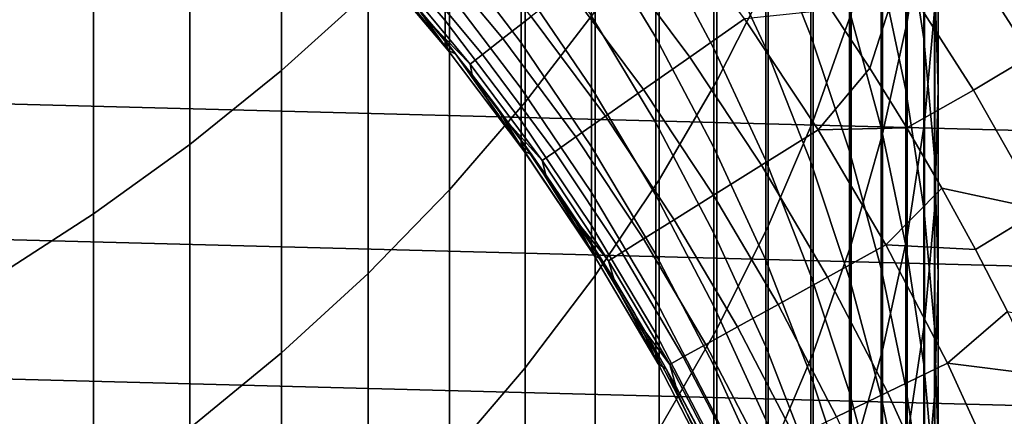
# Model space of a CAD drawing. Header units: metres. Extents: x -28 to 70, y -218 to 27.
# Tile 44 of 246: x 7.06 to 12.3, y -194.5 to -192.39. Entities that reach past the tile are written whole.
import ezdxf

# ---------------------------------------------------------------- set-up
doc = ezdxf.new("R2010")
doc.units = ezdxf.units.M
doc.layers.add('solid_10_261_002_XXX', color=7, linetype='CONTINUOUS')

msp = doc.modelspace()

# ---------------------------------------------------------------- linework, layer by layer
at = {"layer": 'solid_10_261_002_XXX'}
for points in [[(11.783843, -191.184128, 397.878937), (11.783843, -192.397827, 395.371216), (11.876726, -191.795776, 395.089905), (11.876726, -190.589996, 397.581299)], [(8.456086, -191.082809, 411.055511), (8.456086, -192.656448, 408.545624), (8.916676, -192.239563, 408.292114), (8.916676, -190.673004, 410.79071)], [(10.772099, -191.32135, 404.37146), (10.772099, -192.712326, 401.857574), (11.045485, -192.17218, 401.568268), (11.045485, -190.789291, 404.067505)], [(9.752155, -191.34288, 407.746826), (9.752155, -192.82605, 405.23111), (10.124413, -192.341324, 404.954193), (10.124413, -190.865906, 407.456787)], [(11.872668, -191.5159, 389.013367), (11.872668, -192.487305, 386.499878), (11.777773, -191.864517, 386.268921), (11.777773, -190.899658, 388.765472)], [(7.968838, -191.470261, 411.305878), (7.968838, -193.050598, 408.785309), (8.456086, -192.656448, 408.545624), (8.456086, -191.082809, 411.055511)], [(11.284048, -191.619339, 401.272156), (11.284048, -192.925552, 398.751282), (11.487036, -192.35376, 398.464844), (11.487036, -191.055588, 400.970215)], [(11.949986, -191.704529, 392.032898), (11.949986, -192.758347, 389.513153), (11.930133, -192.136108, 389.262848), (11.930133, -191.089371, 391.765686)], [(11.272079, -191.728943, 380.625366), (11.272079, -192.471146, 378.109192), (11.031618, -191.867981, 377.940186), (11.031618, -191.130615, 380.439941)], [(11.65381, -191.772675, 398.173767), (11.65381, -192.994186, 395.649841), (11.783843, -192.397827, 395.371216), (11.783843, -191.184128, 397.878937)], [(11.876726, -191.795776, 395.089905), (11.876726, -192.93306, 392.566528), (11.932165, -192.319733, 392.30011), (11.932165, -191.189972, 394.806854)], [(11.777773, -191.864517, 386.268921), (11.777773, -192.760834, 383.746948), (11.645746, -192.138, 383.535126), (11.645746, -191.247711, 386.040161)], [(11.031618, -191.867981, 377.940186), (11.031618, -192.536789, 375.421234), (10.756376, -191.943268, 375.272308), (10.756376, -191.278748, 377.775116)], [(9.349153, -191.801239, 408.025574), (9.349153, -193.291855, 405.497223), (9.752155, -192.82605, 405.23111), (9.752155, -191.34288, 407.746826)], [(10.464751, -191.839233, 404.667328), (10.464751, -193.238098, 402.139191), (10.772099, -192.712326, 401.857574), (10.772099, -191.32135, 404.37146)], [(10.447225, -191.957825, 372.623169), (10.447225, -192.481369, 370.103729), (10.105136, -191.914673, 369.994019), (10.105136, -191.394333, 372.498016)], [(10.756376, -191.943268, 375.272308), (10.756376, -192.539169, 372.752289), (10.447225, -191.957825, 372.623169), (10.447225, -191.365662, 375.12735)], [(7.456467, -191.834137, 411.540985), (7.456467, -193.420761, 409.010406), (7.968838, -193.050598, 408.785309), (7.968838, -191.470261, 411.305878)], [(11.645746, -192.138, 383.535126), (11.645746, -192.959534, 381.006714), (11.477005, -192.339233, 380.814484), (11.477005, -191.523178, 383.32605)], [(11.930133, -192.136108, 389.262848), (11.930133, -193.114105, 386.73233), (11.872668, -192.487305, 386.499878), (11.872668, -191.5159, 389.013367)], [(13.810521, -193.013046, 220.899994), (-13.423374, -192.299973, 220.899994), (-12.999373, -191.608063, 220.899994), (13.423374, -192.299973, 220.899994)], [(9.731189, -192.197311, 364.872223), (9.731189, -192.509048, 362.349152), (9.326563, -191.977005, 362.290771), (9.326563, -191.667053, 364.799347)], [(11.045485, -192.17218, 401.568268), (11.045485, -193.486267, 399.032196), (11.284048, -192.925552, 398.751282), (11.284048, -191.619339, 401.272156)], [(12.290371, -191.780487, 289.798401), (12.699779, -192.424149, 289.798401), (12.911492, -192.297012, 288.429871), (12.495259, -191.642639, 288.429871)], [(9.326563, -192.218307, 359.774689), (9.326563, -192.390808, 357.25293), (8.892533, -191.879883, 357.224976), (8.892533, -191.708344, 359.732788)], [(11.932165, -192.319733, 392.30011), (11.932165, -193.380615, 389.763458), (11.949986, -192.758347, 389.513153), (11.949986, -191.704529, 392.032898)], [(11.477005, -192.339233, 380.814484), (11.477005, -193.08638, 378.281586), (11.272079, -192.471146, 378.109192), (11.272079, -191.728943, 380.625366)], [(8.916676, -192.239563, 408.292114), (8.916676, -193.737289, 405.751678), (9.349153, -193.291855, 405.497223), (9.349153, -191.801239, 408.025574)], [(10.105136, -192.366409, 367.476746), (10.105136, -192.749237, 364.94809), (9.731189, -192.197311, 364.872223), (9.731189, -191.816772, 367.385864)], [(10.215478, -192.029785, 296.501465), (10.627852, -192.584839, 296.501465), (10.918196, -192.380905, 295.15686), (10.494555, -191.810684, 295.15686)], [(11.487036, -192.35376, 398.464844), (11.487036, -193.583008, 395.924957), (11.65381, -192.994186, 395.649841), (11.65381, -191.772675, 398.173767)], [(11.783843, -192.397827, 395.371216), (11.783843, -193.542557, 392.831268), (11.876726, -192.93306, 392.566528), (11.876726, -191.795776, 395.089905)], [(12.04054, -191.948593, 291.156036), (12.441626, -192.579163, 291.156036), (12.699779, -192.424149, 289.798401), (12.290371, -191.780487, 289.798401)], [(6.920588, -192.173279, 411.760132), (6.920588, -193.765762, 409.220215), (7.456467, -193.420761, 409.010406), (7.456467, -191.834137, 411.540985)], [(9.216899, -191.985062, 300.604889), (9.633069, -192.487045, 300.604889), (9.784395, -192.36824, 299.227631), (9.361687, -191.858368, 299.227631)], [(10.124413, -192.341324, 404.954193), (10.124413, -193.747849, 402.412201), (10.464751, -193.238098, 402.139191), (10.464751, -191.839233, 404.667328)], [(11.272079, -192.471146, 378.109192), (11.272079, -193.144348, 375.5737), (11.031618, -192.536789, 375.421234), (11.031618, -191.867981, 377.940186)], [(11.872668, -192.487305, 386.499878), (11.872668, -193.389694, 383.960815), (11.777773, -192.760834, 383.746948), (11.777773, -191.864517, 386.268921)], [(9.326563, -192.390808, 357.25293), (9.326563, -192.494354, 354.727417), (8.892533, -191.982849, 354.71344), (8.892533, -191.879883, 357.224976)], [(10.447225, -192.481369, 370.103729), (10.447225, -192.935898, 367.570953), (10.105136, -192.366409, 367.476746), (10.105136, -191.914673, 369.994019)], [(9.731189, -192.509048, 362.349152), (9.731189, -192.751755, 359.818481), (9.326563, -192.218307, 359.774689), (9.326563, -191.977005, 362.290771)], [(10.756376, -192.539169, 372.752289), (10.756376, -193.066025, 370.216919), (10.447225, -192.481369, 370.103729), (10.447225, -191.957825, 372.623169)], [(11.031618, -192.536789, 375.421234), (11.031618, -193.136536, 372.884949), (10.756376, -192.539169, 372.752289), (10.756376, -191.943268, 375.272308)], [(11.746161, -192.146652, 292.50061), (12.137441, -192.76181, 292.50061), (12.441626, -192.579163, 291.156036), (12.04054, -191.948593, 291.156036)], [(9.326563, -192.494354, 354.727417), (9.326563, -192.52887, 352.200012), (8.910424, -192.037155, 352.200012), (8.892533, -191.982849, 354.71344)], [(9.1134, -192.075638, 301.988678), (9.524896, -192.57196, 301.988678), (9.633069, -192.487045, 300.604889), (9.216899, -191.985062, 300.604889)], [(9.978633, -192.215744, 297.8591), (10.381447, -192.757919, 297.8591), (10.627852, -192.584839, 296.501465), (10.215478, -192.029785, 296.501465)], [(8.910343, -192.037079, 320.899994), (8.910424, -192.037155, 352.200012), (9.326563, -192.52887, 352.200012)], [(9.342961, -192.549408, 320.899994), (8.910343, -192.037079, 320.899994), (9.326563, -192.52887, 352.200012), (9.342886, -192.549301, 352.200012)], [(8.947392, -192.053513, 320.899994), (8.910343, -192.037079, 320.899994), (9.342961, -192.549408, 320.899994)], [(9.1683, -192.307831, 320.899994), (8.947392, -192.053513, 320.899994), (9.342961, -192.549408, 320.899994)], [(9.051351, -192.129929, 303.376862), (9.460045, -192.622879, 303.376862), (9.524896, -192.57196, 301.988678), (9.1134, -192.075638, 301.988678)], [(9.049279, -192.168976, 304.757507), (9.263, -192.42131, 304.757507), (9.460045, -192.622879, 303.376862), (9.051351, -192.129929, 303.376862)], [(11.777773, -192.760834, 383.746948), (11.777773, -193.587921, 381.201447), (11.645746, -192.959534, 381.006714), (11.645746, -192.138, 383.535126)], [(11.949986, -192.758347, 389.513153), (11.949986, -193.742935, 386.965546), (11.930133, -193.114105, 386.73233), (11.930133, -192.136108, 389.262848)], [(9.049279, -192.168976, 304.757507), (9.1683, -192.307831, 320.899994), (9.382155, -192.56839, 320.899994), (9.263, -192.42131, 304.757507)], [(10.772099, -192.712326, 401.857574), (10.772099, -194.034119, 399.306641), (11.045485, -193.486267, 399.032196), (11.045485, -192.17218, 401.568268)], [(11.380724, -192.333679, 293.828735), (11.585504, -192.644684, 293.828735), (11.746161, -192.146652, 292.50061)], [(11.585504, -192.644684, 293.828735), (11.781786, -192.961136, 293.828735), (12.137441, -192.76181, 292.50061), (11.746161, -192.146652, 292.50061)], [(8.456086, -192.656448, 408.545624), (8.456086, -194.16095, 405.993713), (8.916676, -193.737289, 405.751678), (8.916676, -192.239563, 408.292114)], [(9.731189, -192.751755, 359.818481), (9.731189, -192.925247, 357.282166), (9.326563, -192.390808, 357.25293), (9.326563, -192.218307, 359.774689)], [(10.105136, -192.749237, 364.94809), (10.105136, -193.062836, 362.409912), (9.731189, -192.509048, 362.349152), (9.731189, -192.197311, 364.872223)], [(9.784395, -192.36824, 299.227631), (10.179368, -192.899872, 299.227631), (10.381447, -192.757919, 297.8591), (9.978633, -192.215744, 297.8591)], [(14.159966, -193.745605, 220.899994), (-13.810521, -193.013046, 220.899994), (-13.423374, -192.299973, 220.899994), (13.810521, -193.013046, 220.899994)], [(9.382155, -192.56839, 320.899994), (9.1683, -192.307831, 320.899994), (9.342961, -192.549408, 320.899994)], [(9.752155, -192.82605, 405.23111), (9.752155, -194.239944, 402.675781), (10.124413, -193.747849, 402.412201), (10.124413, -192.341324, 404.954193)], [(10.918196, -192.380905, 295.15686), (11.310887, -192.97287, 295.15686), (11.585504, -192.644684, 293.828735), (11.380724, -192.333679, 293.828735)], [(11.645746, -192.959534, 381.006714), (11.645746, -193.7117, 378.456787), (11.477005, -193.08638, 378.281586), (11.477005, -192.339233, 380.814484)], [(11.876726, -192.93306, 392.566528), (11.876726, -194.000992, 390.013), (11.932165, -193.380615, 389.763458), (11.932165, -192.319733, 392.30011)], [(9.731189, -192.925247, 357.282166), (9.731189, -193.029388, 354.742035), (9.326563, -192.494354, 354.727417), (9.326563, -192.390808, 357.25293)], [(9.633069, -192.487045, 300.604889), (10.021934, -193.010452, 300.604889), (10.179368, -192.899872, 299.227631), (9.784395, -192.36824, 299.227631)], [(10.447225, -192.935898, 367.570953), (10.447225, -193.321075, 365.026672), (10.105136, -192.749237, 364.94809), (10.105136, -192.366409, 367.476746)], [(10.627852, -192.584839, 296.501465), (11.010101, -193.161057, 296.501465), (11.310887, -192.97287, 295.15686), (10.918196, -192.380905, 295.15686)], [(11.284048, -192.925552, 398.751282), (11.284048, -194.162415, 396.195679), (11.487036, -193.583008, 395.924957), (11.487036, -192.35376, 398.464844)], [(11.65381, -192.994186, 395.649841), (11.65381, -194.146317, 393.093506), (11.783843, -193.542557, 392.831268), (11.783843, -192.397827, 395.371216)], [(9.263, -192.42131, 304.757507), (9.382155, -192.56839, 320.899994), (9.588305, -192.834427, 320.899994), (9.469687, -192.679443, 304.757507)], [(9.263, -192.42131, 304.757507), (9.469687, -192.679443, 304.757507), (9.460045, -192.622879, 303.376862)], [(9.342886, -192.549301, 352.200012), (9.326563, -192.52887, 352.200012), (9.326563, -192.494354, 354.727417)], [(9.731189, -193.029388, 354.742035), (9.731189, -193.064117, 352.200012), (9.342886, -192.549301, 352.200012), (9.326563, -192.494354, 354.727417)], [(9.524896, -192.57196, 301.988678), (9.909393, -193.089508, 301.988678), (10.021934, -193.010452, 300.604889), (9.633069, -192.487045, 300.604889)], [(10.756376, -193.066025, 370.216919), (10.756376, -193.523438, 367.668121), (10.447225, -192.935898, 367.570953), (10.447225, -192.481369, 370.103729)], [(11.477005, -193.08638, 378.281586), (11.477005, -193.764053, 375.729218), (11.272079, -193.144348, 375.5737), (11.272079, -192.471146, 378.109192)], [(11.930133, -193.114105, 386.73233), (11.930133, -194.022598, 384.176056), (11.872668, -193.389694, 383.960815), (11.872668, -192.487305, 386.499878)], [(9.342961, -192.549408, 320.899994), (9.342886, -192.549301, 352.200012), (9.731189, -193.064117, 352.200012)], [(9.745869, -193.084793, 320.899994), (9.342961, -192.549408, 320.899994), (9.731189, -193.064117, 352.200012), (9.745953, -193.084885, 352.200012)], [(9.382155, -192.56839, 320.899994), (9.342961, -192.549408, 320.899994), (9.745869, -193.084793, 320.899994)], [(10.105136, -193.062836, 362.409912), (10.105136, -193.306992, 359.864105), (9.731189, -192.751755, 359.818481), (9.731189, -192.509048, 362.349152)], [(11.031618, -193.136536, 372.884949), (11.031618, -193.666794, 370.333221), (10.756376, -193.066025, 370.216919), (10.756376, -192.539169, 372.752289)], [(11.272079, -193.144348, 375.5737), (11.272079, -193.748047, 373.020752), (11.031618, -193.136536, 372.884949), (11.031618, -192.536789, 375.421234)], [(9.588305, -192.834427, 320.899994), (9.382155, -192.56839, 320.899994), (9.745869, -193.084793, 320.899994)], [(9.460045, -192.622879, 303.376862), (9.841925, -193.136887, 303.376862), (9.909393, -193.089508, 301.988678), (9.524896, -192.57196, 301.988678)], [(10.381447, -192.757919, 297.8591), (10.754833, -193.320786, 297.8591), (11.010101, -193.161057, 296.501465), (10.627852, -192.584839, 296.501465)], [(12.137441, -192.76181, 292.50061), (12.496534, -193.396301, 292.50061), (12.809719, -193.229553, 291.156036), (12.441626, -192.579163, 291.156036)], [(7.968838, -193.050598, 408.785309), (7.968838, -194.561493, 406.222565), (8.456086, -194.16095, 405.993713), (8.456086, -192.656448, 408.545624)], [(9.469687, -192.679443, 304.757507), (9.669181, -192.943176, 304.757507), (9.841925, -193.136887, 303.376862), (9.460045, -192.622879, 303.376862)], [(11.310887, -192.97287, 295.15686), (11.781786, -192.961136, 293.828735), (11.585504, -192.644684, 293.828735)], [(9.469687, -192.679443, 304.757507), (9.588305, -192.834427, 320.899994), (9.786756, -193.105972, 320.899994), (9.669181, -192.943176, 304.757507)], [(10.464751, -193.238098, 402.139191), (10.464751, -194.567398, 399.573761), (10.772099, -194.034119, 399.306641), (10.772099, -192.712326, 401.857574)], [(10.105136, -193.306992, 359.864105), (10.105136, -193.481522, 357.312592), (9.731189, -192.925247, 357.282166), (9.731189, -192.751755, 359.818481)], [(10.447225, -193.321075, 365.026672), (10.447225, -193.636612, 362.47287), (10.105136, -193.062836, 362.409912), (10.105136, -192.749237, 364.94809)], [(10.179368, -192.899872, 299.227631), (10.545485, -193.451767, 299.227631), (10.754833, -193.320786, 297.8591), (10.381447, -192.757919, 297.8591)], [(11.872668, -193.389694, 383.960815), (11.872668, -194.222382, 381.398041), (11.777773, -193.587921, 381.201447), (11.777773, -192.760834, 383.746948)], [(11.781786, -192.961136, 293.828735), (11.969428, -193.282776, 293.828735), (12.496534, -193.396301, 292.50061), (12.137441, -192.76181, 292.50061)], [(11.932165, -193.380615, 389.763458), (11.932165, -194.371811, 387.198761), (11.949986, -193.742935, 386.965546), (11.949986, -192.758347, 389.513153)], [(9.349153, -193.291855, 405.497223), (9.349153, -194.712845, 402.929077), (9.752155, -194.239944, 402.675781), (9.752155, -192.82605, 405.23111)], [(9.786756, -193.105972, 320.899994), (9.588305, -192.834427, 320.899994), (9.745869, -193.084793, 320.899994)], [(10.021934, -193.010452, 300.604889), (10.382389, -193.553818, 300.604889), (10.545485, -193.451767, 299.227631), (10.179368, -192.899872, 299.227631)], [(9.669181, -192.943176, 304.757507), (9.786756, -193.105972, 320.899994), (9.977613, -193.383118, 320.899994), (9.861334, -193.212311, 304.757507)], [(9.669181, -192.943176, 304.757507), (9.861334, -193.212311, 304.757507), (9.841925, -193.136887, 303.376862)], [(10.105136, -193.481522, 357.312592), (10.105136, -193.586288, 354.757233), (9.731189, -193.029388, 354.742035), (9.731189, -192.925247, 357.282166)], [(10.756376, -193.523438, 367.668121), (10.756376, -193.911041, 365.107788), (10.447225, -193.321075, 365.026672), (10.447225, -192.935898, 367.570953)], [(11.010101, -193.161057, 296.501465), (11.361141, -193.756805, 296.501465), (11.671517, -193.584885, 295.15686), (11.310887, -192.97287, 295.15686)], [(11.045485, -193.486267, 399.032196), (11.045485, -194.730591, 396.461151), (11.284048, -194.162415, 396.195679), (11.284048, -192.925552, 398.751282)], [(11.310887, -192.97287, 295.15686), (11.671517, -193.584885, 295.15686), (11.969428, -193.282776, 293.828735), (11.781786, -192.961136, 293.828735)], [(11.777773, -193.587921, 381.201447), (11.777773, -194.345169, 378.634277), (11.645746, -193.7117, 378.456787), (11.645746, -192.959534, 381.006714)], [(11.783843, -193.542557, 392.831268), (11.783843, -194.617493, 390.261017), (11.876726, -194.000992, 390.013), (11.876726, -192.93306, 392.566528)], [(14.470504, -194.495331, 220.899994), (-14.159966, -193.745605, 220.899994), (-13.810521, -193.013046, 220.899994), (14.159966, -193.745605, 220.899994)], [(9.909393, -193.089508, 301.988678), (10.265801, -193.62677, 301.988678), (10.382389, -193.553818, 300.604889), (10.021934, -193.010452, 300.604889)], [(11.487036, -193.583008, 395.924957), (11.487036, -194.742432, 393.352448), (11.65381, -194.146317, 393.093506), (11.65381, -192.994186, 395.649841)], [(7.456467, -193.420761, 409.010406), (7.456467, -194.937668, 406.437439), (7.968838, -194.561493, 406.222565), (7.968838, -193.050598, 408.785309)], [(9.745953, -193.084885, 352.200012), (9.731189, -193.064117, 352.200012), (9.731189, -193.029388, 354.742035)], [(10.105136, -193.586288, 354.757233), (10.105136, -193.621231, 352.200012), (9.745953, -193.084885, 352.200012), (9.731189, -193.029388, 354.742035)], [(10.447225, -193.636612, 362.47287), (10.447225, -193.882278, 359.911346), (10.105136, -193.306992, 359.864105), (10.105136, -193.062836, 362.409912)], [(11.031618, -193.666794, 370.333221), (11.031618, -194.127151, 367.767975), (10.756376, -193.523438, 367.668121), (10.756376, -193.066025, 370.216919)], [(9.745869, -193.084793, 320.899994), (9.745953, -193.084885, 352.200012), (10.105136, -193.621231, 352.200012)], [(10.118401, -193.642288, 320.899994), (9.745869, -193.084793, 320.899994), (10.105136, -193.621231, 352.200012), (10.118354, -193.642212, 352.200012)], [(9.786756, -193.105972, 320.899994), (9.745869, -193.084793, 320.899994), (10.118401, -193.642288, 320.899994)], [(9.977613, -193.383118, 320.899994), (9.786756, -193.105972, 320.899994), (10.118401, -193.642288, 320.899994)], [(9.841925, -193.136887, 303.376862), (10.195907, -193.670502, 303.376862), (10.265801, -193.62677, 301.988678), (9.909393, -193.089508, 301.988678)], [(11.645746, -193.7117, 378.456787), (11.645746, -194.393936, 375.887268), (11.477005, -193.764053, 375.729218), (11.477005, -193.08638, 378.281586)], [(11.949986, -193.742935, 386.965546), (11.949986, -194.657562, 384.391998), (11.930133, -194.022598, 384.176056), (11.930133, -193.114105, 386.73233)], [(9.861334, -193.212311, 304.757507), (10.045998, -193.486618, 304.757507), (10.195907, -193.670502, 303.376862), (9.841925, -193.136887, 303.376862)], [(10.754833, -193.320786, 297.8591), (11.097734, -193.90271, 297.8591), (11.361141, -193.756805, 296.501465), (11.010101, -193.161057, 296.501465)], [(11.272079, -193.748047, 373.020752), (11.272079, -194.281784, 370.452271), (11.031618, -193.666794, 370.333221), (11.031618, -193.136536, 372.884949)], [(11.477005, -193.764053, 375.729218), (11.477005, -194.371765, 373.159302), (11.272079, -193.748047, 373.020752), (11.272079, -193.144348, 375.5737)], [(9.861334, -193.212311, 304.757507), (9.977613, -193.383118, 320.899994), (10.160558, -193.66539, 320.899994), (10.045998, -193.486618, 304.757507)], [(10.124413, -193.747849, 402.412201), (10.124413, -195.084396, 399.832764), (10.464751, -194.567398, 399.573761), (10.464751, -193.238098, 402.139191)], [(11.671517, -193.584885, 295.15686), (12.148291, -193.60939, 293.828735), (11.969428, -193.282776, 293.828735)], [(11.969428, -193.282776, 293.828735), (12.148291, -193.60939, 293.828735), (12.496534, -193.396301, 292.50061)], [(8.916676, -193.737289, 405.751678), (8.916676, -195.16507, 403.171295), (9.349153, -194.712845, 402.929077), (9.349153, -193.291855, 405.497223)], [(10.447225, -193.882278, 359.911346), (10.447225, -194.057892, 357.344116), (10.105136, -193.481522, 357.312592), (10.105136, -193.306992, 359.864105)], [(10.756376, -193.911041, 365.107788), (10.756376, -194.228577, 362.537811), (10.447225, -193.636612, 362.47287), (10.447225, -193.321075, 365.026672)], [(10.545485, -193.451767, 299.227631), (10.881712, -194.022369, 299.227631), (11.097734, -193.90271, 297.8591), (10.754833, -193.320786, 297.8591)], [(10.160558, -193.66539, 320.899994), (9.977613, -193.383118, 320.899994), (10.118401, -193.642288, 320.899994)], [(11.930133, -194.022598, 384.176056), (11.930133, -194.860931, 381.595917), (11.872668, -194.222382, 381.398041), (11.872668, -193.389694, 383.960815)], [(11.876726, -194.000992, 390.013), (11.876726, -194.998764, 387.431274), (11.932165, -194.371811, 387.198761), (11.932165, -193.380615, 389.763458)], [(6.920588, -193.765762, 409.220215), (6.920588, -195.288269, 406.637756), (7.456467, -194.937668, 406.437439), (7.456467, -193.420761, 409.010406)], [(12.148291, -193.60939, 293.828735), (12.318244, -193.94072, 293.828735), (12.82249, -194.048431, 292.50061), (12.496534, -193.396301, 292.50061)], [(10.045998, -193.486618, 304.757507), (10.160558, -193.66539, 320.899994), (10.335512, -193.952744, 320.899994), (10.223033, -193.76593, 304.757507)], [(10.045998, -193.486618, 304.757507), (10.223033, -193.76593, 304.757507), (10.195907, -193.670502, 303.376862)], [(10.447225, -194.057892, 357.344116), (10.447225, -194.1633, 354.77301), (10.105136, -193.586288, 354.757233), (10.105136, -193.481522, 357.312592)], [(10.382389, -193.553818, 300.604889), (10.713415, -194.115601, 300.604889), (10.881712, -194.022369, 299.227631), (10.545485, -193.451767, 299.227631)], [(10.772099, -194.034119, 399.306641), (10.772099, -195.285736, 396.72052), (11.045485, -194.730591, 396.461151), (11.045485, -193.486267, 399.032196)], [(11.031618, -194.127151, 367.767975), (11.031618, -194.517273, 365.191101), (10.756376, -193.911041, 365.107788), (10.756376, -193.523438, 367.668121)], [(11.65381, -194.146317, 393.093506), (11.65381, -195.228195, 390.506683), (11.783843, -194.617493, 390.261017), (11.783843, -193.542557, 392.831268)], [(10.118354, -193.642212, 352.200012), (10.105136, -193.621231, 352.200012), (10.105136, -193.586288, 354.757233)], [(10.447225, -194.1633, 354.77301), (10.447225, -194.198456, 352.200012), (10.118354, -193.642212, 352.200012), (10.105136, -193.586288, 354.757233)], [(10.265801, -193.62677, 301.988678), (10.59311, -194.182236, 301.988678), (10.713415, -194.115601, 300.604889), (10.382389, -193.553818, 300.604889)], [(11.284048, -194.162415, 396.195679), (11.284048, -195.329025, 393.607239), (11.487036, -194.742432, 393.352448), (11.487036, -193.583008, 395.924957)], [(11.361141, -193.756805, 296.501465), (11.679976, -194.370392, 296.501465), (11.999063, -194.215225, 295.15686), (11.671517, -193.584885, 295.15686)], [(11.671517, -193.584885, 295.15686), (11.999063, -194.215225, 295.15686), (12.318244, -193.94072, 293.828735), (12.148291, -193.60939, 293.828735)], [(11.872668, -194.222382, 381.398041), (11.872668, -194.984772, 378.813477), (11.777773, -194.345169, 378.634277), (11.777773, -193.587921, 381.201447)], [(10.118401, -193.642288, 320.899994), (10.118354, -193.642212, 352.200012), (10.447225, -194.198456, 352.200012)], [(10.458916, -194.219589, 320.899994), (10.118401, -193.642288, 320.899994), (10.447225, -194.198456, 352.200012), (10.45892, -194.219559, 352.200012)], [(10.160558, -193.66539, 320.899994), (10.118401, -193.642288, 320.899994), (10.458916, -194.219589, 320.899994)], [(10.195907, -193.670502, 303.376862), (10.520987, -194.222183, 303.376862), (10.59311, -194.182236, 301.988678), (10.265801, -193.62677, 301.988678)], [(10.756376, -194.228577, 362.537811), (10.756376, -194.4758, 359.960114), (10.447225, -193.882278, 359.911346), (10.447225, -193.636612, 362.47287)], [(10.335512, -193.952744, 320.899994), (10.160558, -193.66539, 320.899994), (10.458916, -194.219589, 320.899994)], [(10.223033, -193.76593, 304.757507), (10.392304, -194.050003, 304.757507), (10.520987, -194.222183, 303.376862), (10.195907, -193.670502, 303.376862)], [(11.272079, -194.281784, 370.452271), (11.272079, -194.745163, 367.870178), (11.031618, -194.127151, 367.767975), (11.031618, -193.666794, 370.333221)], [(14.741282, -195.26001, 220.899994), (-14.470504, -194.495331, 220.899994), (-14.159966, -193.745605, 220.899994), (14.470504, -194.495331, 220.899994)], [(8.456086, -194.16095, 405.993713), (8.456086, -195.595184, 403.401672), (8.916676, -195.16507, 403.171295), (8.916676, -193.737289, 405.751678)], [(9.752155, -194.239944, 402.675781), (9.752155, -195.583511, 400.082794), (10.124413, -195.084396, 399.832764), (10.124413, -193.747849, 402.412201)], [(11.097734, -193.90271, 297.8591), (11.409177, -194.502075, 297.8591), (11.679976, -194.370392, 296.501465), (11.361141, -193.756805, 296.501465)], [(11.477005, -194.371765, 373.159302), (11.477005, -194.909058, 370.57373), (11.272079, -194.281784, 370.452271), (11.272079, -193.748047, 373.020752)], [(11.777773, -194.345169, 378.634277), (11.777773, -195.032013, 376.047394), (11.645746, -194.393936, 375.887268), (11.645746, -193.7117, 378.456787)], [(11.932165, -194.371811, 387.198761), (11.932165, -195.292587, 384.607971), (11.949986, -194.657562, 384.391998), (11.949986, -193.742935, 386.965546)], [(10.223033, -193.76593, 304.757507), (10.335512, -193.952744, 320.899994), (10.502646, -194.245392, 320.899994), (10.392304, -194.050003, 304.757507)], [(11.645746, -194.393936, 375.887268), (11.645746, -195.005737, 373.300079), (11.477005, -194.371765, 373.159302), (11.477005, -193.764053, 375.729218)], [(10.756376, -194.4758, 359.960114), (10.756376, -194.652512, 357.376617), (10.447225, -194.057892, 357.344116), (10.447225, -193.882278, 359.911346)], [(11.031618, -194.517273, 365.191101), (11.031618, -194.836853, 362.604523), (10.756376, -194.228577, 362.537811), (10.756376, -193.911041, 365.107788)], [(10.881712, -194.022369, 299.227631), (11.187093, -194.610062, 299.227631), (11.409177, -194.502075, 297.8591), (11.097734, -193.90271, 297.8591)], [(10.502646, -194.245392, 320.899994), (10.335512, -193.952744, 320.899994), (10.458916, -194.219589, 320.899994)], [(11.999063, -194.215225, 295.15686), (12.479162, -194.27652, 293.828735), (12.318244, -193.94072, 293.828735)], [(10.713415, -194.115601, 300.604889), (11.014073, -194.694199, 300.604889), (11.187093, -194.610062, 299.227631), (10.881712, -194.022369, 299.227631)], [(11.783843, -194.617493, 390.261017), (11.783843, -195.621826, 387.662354), (11.876726, -194.998764, 387.431274), (11.876726, -194.000992, 390.013)], [(11.949986, -194.657562, 384.391998), (11.949986, -195.501572, 381.794434), (11.930133, -194.860931, 381.595917), (11.930133, -194.022598, 384.176056)], [(10.392304, -194.050003, 304.757507), (10.502646, -194.245392, 320.899994), (10.661496, -194.542542, 320.899994), (10.553685, -194.338638, 304.757507)], [(10.392304, -194.050003, 304.757507), (10.553685, -194.338638, 304.757507), (10.520987, -194.222183, 303.376862)], [(10.756376, -194.652512, 357.376617), (10.756376, -194.758591, 354.789276), (10.447225, -194.1633, 354.77301), (10.447225, -194.057892, 357.344116)], [(10.464751, -194.567398, 399.573761), (10.464751, -195.826111, 396.973022), (10.772099, -195.285736, 396.72052), (10.772099, -194.034119, 399.306641)], [(10.59311, -194.182236, 301.988678), (10.890391, -194.754349, 301.988678), (11.014073, -194.694199, 300.604889), (10.713415, -194.115601, 300.604889)], [(11.272079, -194.745163, 367.870178), (11.272079, -195.137848, 365.276398), (11.031618, -194.517273, 365.191101), (11.031618, -194.127151, 367.767975)], [(7.968838, -194.561493, 406.222565), (7.968838, -196.001831, 403.619476), (8.456086, -195.595184, 403.401672), (8.456086, -194.16095, 405.993713)], [(10.45892, -194.219559, 352.200012), (10.447225, -194.198456, 352.200012), (10.447225, -194.1633, 354.77301)], [(10.756376, -194.758591, 354.789276), (10.756376, -194.793961, 352.200012), (10.45892, -194.219559, 352.200012), (10.447225, -194.1633, 354.77301)], [(11.045485, -194.730591, 396.461151), (11.045485, -195.904236, 393.857086), (11.284048, -195.329025, 393.607239), (11.284048, -194.162415, 396.195679)], [(11.487036, -194.742432, 393.352448), (11.487036, -195.831146, 390.749207), (11.65381, -195.228195, 390.506683), (11.65381, -194.146317, 393.093506)], [(10.458916, -194.219589, 320.899994), (10.45892, -194.219559, 352.200012), (10.756376, -194.793961, 352.200012)], [(10.766514, -194.814972, 320.899994), (10.458916, -194.219589, 320.899994), (10.756376, -194.793961, 352.200012), (10.766578, -194.815094, 352.200012)], [(10.502646, -194.245392, 320.899994), (10.458916, -194.219589, 320.899994), (10.766514, -194.814972, 320.899994)], [(10.520987, -194.222183, 303.376862), (10.816244, -194.790405, 303.376862), (10.890391, -194.754349, 301.988678), (10.59311, -194.182236, 301.988678)], [(10.553685, -194.338638, 304.757507), (10.707051, -194.631607, 304.757507), (10.816244, -194.790405, 303.376862), (10.520987, -194.222183, 303.376862)], [(11.031618, -194.836853, 362.604523), (11.031618, -195.085663, 360.010193), (10.756376, -194.4758, 359.960114), (10.756376, -194.228577, 362.537811)], [(11.679976, -194.370392, 296.501465), (11.965703, -195.000076, 296.501465), (12.292595, -194.862122, 295.15686), (11.999063, -194.215225, 295.15686)], [(11.930133, -194.860931, 381.595917), (11.930133, -195.628494, 378.993835), (11.872668, -194.984772, 378.813477), (11.872668, -194.222382, 381.398041)], [(11.999063, -194.215225, 295.15686), (12.292595, -194.862122, 295.15686), (12.630928, -194.616577, 293.828735), (12.479162, -194.27652, 293.828735)], [(9.349153, -194.712845, 402.929077), (9.349153, -196.063171, 400.32309), (9.752155, -195.583511, 400.082794), (9.752155, -194.239944, 402.675781)], [(10.661496, -194.542542, 320.899994), (10.502646, -194.245392, 320.899994), (10.766514, -194.814972, 320.899994)], [(11.477005, -194.909058, 370.57373), (11.477005, -195.375519, 367.974457), (11.272079, -194.745163, 367.870178), (11.272079, -194.281784, 370.452271)], [(10.553685, -194.338638, 304.757507), (10.661496, -194.542542, 320.899994), (10.811668, -194.843475, 320.899994), (10.707051, -194.631607, 304.757507)], [(11.409177, -194.502075, 297.8591), (11.688279, -195.117157, 297.8591), (11.965703, -195.000076, 296.501465), (11.679976, -194.370392, 296.501465)], [(11.645746, -195.005737, 373.300079), (11.645746, -195.546631, 370.697144), (11.477005, -194.909058, 370.57373), (11.477005, -194.371765, 373.159302)], [(11.872668, -194.984772, 378.813477), (11.872668, -195.67627, 376.209076), (11.777773, -195.032013, 376.047394), (11.777773, -194.345169, 378.634277)], [(11.876726, -194.998764, 387.431274), (11.876726, -195.925659, 384.823273), (11.932165, -195.292587, 384.607971), (11.932165, -194.371811, 387.198761)], [(11.777773, -195.032013, 376.047394), (11.777773, -195.647949, 373.442719), (11.645746, -195.005737, 373.300079), (11.645746, -194.393936, 375.887268)], [(14.971889, -196.038467, 220.899994), (-14.741282, -195.26001, 220.899994), (-14.470504, -194.495331, 220.899994), (14.741282, -195.26001, 220.899994)], [(11.031618, -195.085663, 360.010193), (11.031618, -195.263519, 357.410034), (10.756376, -194.652512, 357.376617), (10.756376, -194.4758, 359.960114)]]:
    msp.add_3dface(points, dxfattribs=at)

doc.saveas('drawing.dxf')
